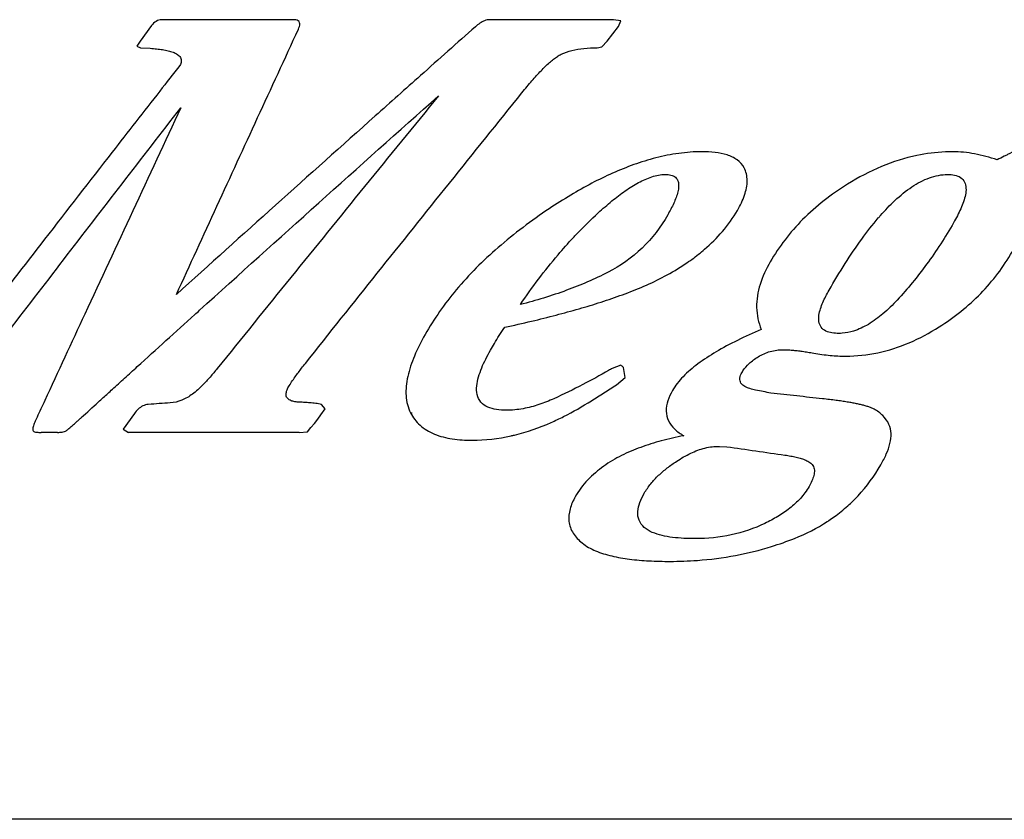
# Model space of a CAD drawing. Header units: millimetres. Extents: x 5506 to 8006, y 2083 to 4083.
# Tile 12 of 22: x 6020 to 6082, y 3062 to 3112. Entities that reach past the tile are written whole.
import ezdxf

# ---------------------------------------------------------------- set-up
doc = ezdxf.new("R2010")
doc.units = ezdxf.units.MM

msp = doc.modelspace()

# ---------------------------------------------------------------- linework, layer by layer
for p, q in [((6037.52121, 3112.21127), (6029.23765, 3112.21127)), ((6057.43549, 3112.21127), (6049.69842, 3112.21127)), ((6057.89298, 3112.14127), (6057.43549, 3112.21127)), ((6028.60787, 3111.84377), (6027.89581, 3110.86377)), ((6057.39048, 3111.32752), (6057.74018, 3111.79127)), ((6057.74018, 3111.79127), (6057.89298, 3112.14127)), ((6057.04086, 3110.86377), (6057.39048, 3111.32752)), ((6027.89581, 3110.86377), (6027.67518, 3110.54877)), ((6027.67518, 3110.54877), (6027.9147, 3110.46127)), ((6027.9147, 3110.46127), (6028.51738, 3110.42627)), ((6056.40774, 3110.46127), (6056.71724, 3110.51377)), ((6056.71724, 3110.51377), (6057.04086, 3110.86377)), ((6078.66189, 3099.54127), (6078.68724, 3099.54127)), ((6057.89668, 3090.65127), (6057.35737, 3090.44127)), ((6058.15745, 3089.88127), (6058.06563, 3090.51127)), ((6057.61836, 3089.42627), (6058.15745, 3089.88127)), ((6039.44659, 3087.92127), (6039.20518, 3088.20127)), ((6027.53316, 3087.62377), (6026.82195, 3086.64377)), ((6039.17855, 3087.55377), (6039.44659, 3087.92127)), ((6044.76744, 3087.67627), (6044.86493, 3087.67627)), ((6038.54968, 3086.74877), (6038.76621, 3087.01127)), ((6038.76621, 3087.01127), (6038.97236, 3087.28252)), ((6038.97236, 3087.28252), (6039.17855, 3087.55377)), ((6022.74, 3086.45127), (6021.71527, 3086.45127)), ((6026.82195, 3086.64377), (6027.16963, 3086.45127)), ((6037.80784, 3086.45127), (6027.16963, 3086.45127)), ((6037.80784, 3086.45127), (6038.3332, 3086.48627)), ((6038.3332, 3086.48627), (6038.54968, 3086.74877)), ((6064.04609, 3085.57627), (6064.50391, 3085.55877)), ((6337.329, 3062.30127), (5843.83101, 3062.30127))]:
    msp.add_line(p, q)
for points, knots in [([(6029.23765, 3112.21127), (6029.1137, 3112.21127), (6028.85835, 3112.13469), (6028.68228, 3111.94613), (6028.60787, 3111.84377)], [0, 0, 0, 0, 0.371829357, 0.75149379, 0.75149379, 0.75149379, 0.75149379]), ([(6037.7692, 3111.61627), (6037.79273, 3111.66949), (6037.83317, 3111.77601), (6037.8661, 3111.93851), (6037.83482, 3112.10621), (6037.68909, 3112.20304), (6037.5787, 3112.21127), (6037.52121, 3112.21127)], [0, 0, 0, 0, 0.174597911, 0.340143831, 0.496574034, 0.650903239, 0.823386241, 0.823386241, 0.823386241, 0.823386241]), ([(6049.69842, 3112.21127), (6049.59246, 3112.21127), (6049.37731, 3112.15856), (6049.08458, 3111.99491), (6048.90519, 3111.85256), (6048.81653, 3111.77377)], [0, 0, 0, 0, 0.31788542, 0.64624625, 1.00208951, 1.00208951, 1.00208951, 1.00208951]), ([(6030.15456, 3095.06127), (6030.99759, 3096.90113), (6032.68589, 3100.58083), (6035.22422, 3106.09911), (6036.92021, 3109.7772), (6037.7692, 3111.61627)], [0, 0, 0, 0, 6.07142777, 12.14554987, 18.22226405, 18.22226405, 18.22226405, 18.22226405]), ([(6028.51738, 3110.42627), (6028.65163, 3110.41726), (6028.91044, 3110.39561), (6029.28343, 3110.3475), (6029.62725, 3110.28162), (6029.94118, 3110.191), (6030.21488, 3110.06541), (6030.43273, 3109.87364), (6030.48101, 3109.59543), (6030.41096, 3109.43391), (6030.36907, 3109.35877)], [0, 0, 0, 0, 0.4036587, 0.77896118, 1.12762312, 1.45342522, 1.75564186, 2.03084511, 2.28426183, 2.54234723, 2.54234723, 2.54234723, 2.54234723]), ([(6054.17638, 3110.05877), (6054.38787, 3110.15924), (6054.85466, 3110.31601), (6055.33839, 3110.39462), (6055.59149, 3110.42109)], [0, 0, 0, 0, 0.70242878, 1.46586701, 1.46586701, 1.46586701, 1.46586701]), ([(6051.71925, 3107.64377), (6051.82595, 3107.77754), (6052.03296, 3108.03265), (6052.33865, 3108.39461), (6052.62802, 3108.72211), (6052.90393, 3109.01852), (6053.16937, 3109.2865), (6053.42677, 3109.52708), (6053.67762, 3109.73907), (6053.92321, 3109.9193), (6054.09182, 3110.01859), (6054.17638, 3110.05877)], [0, 0, 0, 0, 0.51334164, 0.98554838, 1.42120248, 1.82428457, 2.20025344, 2.5525395, 2.88096209, 3.18490974, 3.46576371, 3.46576371, 3.46576371, 3.46576371]), ([(6045.39526, 3108.7295), (6044.45056, 3107.88782), (6041.4288, 3105.19266), (6036.34453, 3100.64106), (6032.21367, 3096.92144), (6030.15456, 3095.06127)], [0, 0, 0, 0, 3.79576756, 12.14720264, 20.47195318, 20.47195318, 20.47195318, 20.47195318]), ([(6029.11009, 3107.74735), (6028.1182, 3106.47693), (6025.71988, 3103.40024), (6022.04801, 3098.67051), (6019.37276, 3095.20756), (6018.09904, 3093.55469)], [0, 0, 0, 0, 4.83530533, 11.7030643, 17.96317741, 17.96317741, 17.96317741, 17.96317741]), ([(6031.59815, 3094.07548), (6034.07256, 3096.31215), (6039.03899, 3100.78435), (6044.02007, 3105.24021), (6046.51829, 3107.46877)], [0, 0, 0, 0, 10.00642576, 20.04972852, 20.04972852, 20.04972852, 20.04972852]), ([(6046.51829, 3107.46877), (6044.97596, 3105.57817), (6041.89686, 3101.79727), (6037.29261, 3096.12184), (6034.23333, 3092.33488), (6032.7071, 3090.44127)], [0, 0, 0, 0, 7.3197089, 14.62820537, 21.92455253, 21.92455253, 21.92455253, 21.92455253]), ([(6038.20332, 3090.75627), (6039.69796, 3092.63409), (6042.69308, 3096.38946), (6047.19888, 3102.01825), (6050.2109, 3105.76851), (6051.71925, 3107.64377)], [0, 0, 0, 0, 7.20010512, 14.4104889, 21.63028276, 21.63028276, 21.63028276, 21.63028276]), ([(6019.4792, 3092.48877), (6020.68924, 3094.07093), (6023.1148, 3097.23511), (6026.766, 3101.9774), (6029.20836, 3105.1366), (6030.43194, 3106.71627)], [0, 0, 0, 0, 5.97552043, 11.96070115, 17.9550903, 17.9550903, 17.9550903, 17.9550903]), ([(6030.43194, 3106.71627), (6029.42968, 3104.57022), (6027.42835, 3100.27817), (6024.59647, 3094.18471), (6022.76767, 3090.23693), (6021.93492, 3088.43655)], [0, 0, 0, 0, 7.10567165, 14.20712462, 20.15807297, 20.15807297, 20.15807297, 20.15807297]), ([(6083.18528, 3104.3337), (6082.9982, 3104.25036), (6082.6108, 3104.07196), (6082.16, 3103.85332), (6081.89495, 3103.72113), (6081.82834, 3103.68769)], [0, 0, 0, 0, 0.61441193, 1.27940207, 1.50297712, 1.50297712, 1.50297712, 1.50297712]), ([(6062.95828, 3103.96877), (6062.47219, 3103.96877), (6061.50126, 3103.89715), (6060.54812, 3103.70551), (6060.07919, 3103.58586)], [0, 0, 0, 0, 1.45826011, 2.91010544, 2.91010544, 2.91010544, 2.91010544]), ([(6065.58481, 3102.97127), (6065.48265, 3103.16374), (6065.16712, 3103.50916), (6064.51709, 3103.80053), (6063.76644, 3103.94476), (6063.2356, 3103.96877), (6062.95828, 3103.96877)], [0, 0, 0, 0, 0.65371241, 1.34633802, 2.1042985, 2.93625869, 2.93625869, 2.93625869, 2.93625869]), ([(6076.37624, 3103.73892), (6075.621, 3103.58263), (6074.11223, 3103.10367), (6072.71698, 3102.36399), (6072.03892, 3101.93877)], [0, 0, 0, 0, 2.31372684, 4.71482706, 4.71482706, 4.71482706, 4.71482706]), ([(6058.70011, 3103.16235), (6058.25227, 3103.00238), (6057.36404, 3102.64269), (6056.50334, 3102.22229), (6056.07691, 3101.99835)], [0, 0, 0, 0, 1.42665806, 2.87161818, 2.87161818, 2.87161818, 2.87161818]), ([(6065.17125, 3100.31127), (6065.34496, 3100.61504), (6065.63562, 3101.2105), (6065.84372, 3102.1357), (6065.71245, 3102.73081), (6065.58481, 3102.97127)], [0, 0, 0, 0, 1.04981746, 1.97876341, 2.79546491, 2.79546491, 2.79546491, 2.79546491]), ([(6060.66916, 3102.55127), (6060.7855, 3102.55127), (6061.00762, 3102.53382), (6061.31752, 3102.40069), (6061.49353, 3102.11946), (6061.50646, 3101.9065), (6061.50126, 3101.80079)], [0, 0, 0, 0, 0.34900764, 0.66455135, 0.97125578, 1.28876049, 1.28876049, 1.28876049, 1.28876049]), ([(6074.09171, 3099.98367), (6074.38108, 3100.31323), (6074.99608, 3100.95832), (6076.00277, 3101.78679), (6076.76872, 3102.20329), (6077.15514, 3102.34175)], [0, 0, 0, 0, 1.31571122, 2.66858749, 3.90001043, 3.90001043, 3.90001043, 3.90001043]), ([(6078.7275, 3102.50982), (6078.85609, 3102.48232), (6079.10824, 3102.39574), (6079.2913, 3102.19203), (6079.34843, 3102.07786)], [0, 0, 0, 0, 0.394504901, 0.777507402, 0.777507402, 0.777507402, 0.777507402]), ([(6056.48632, 3100.15535), (6056.76311, 3100.40966), (6057.30848, 3100.88769), (6058.14054, 3101.52723), (6058.71044, 3101.88812), (6058.99551, 3102.04198)], [0, 0, 0, 0, 1.12763549, 2.17424642, 3.14607206, 3.14607206, 3.14607206, 3.14607206]), ([(6061.50126, 3101.80079), (6061.49567, 3101.68703), (6061.45565, 3101.45319), (6061.34458, 3101.10568), (6061.19572, 3100.75003), (6061.0184, 3100.38987), (6060.88728, 3100.15092), (6060.81899, 3100.03127)], [0, 0, 0, 0, 0.34170506, 0.70664622, 1.09307589, 1.49719083, 1.9105095, 1.9105095, 1.9105095, 1.9105095]), ([(6072.03892, 3101.93877), (6071.03302, 3101.30795), (6069.19358, 3099.89528), (6067.76647, 3098.0546), (6067.21513, 3097.09127)], [0, 0, 0, 0, 3.56201585, 6.89185683, 6.89185683, 6.89185683, 6.89185683]), ([(6079.34843, 3102.07786), (6079.40668, 3101.96142), (6079.45762, 3101.68687), (6079.40989, 3101.26983), (6079.28772, 3100.84142), (6079.11356, 3100.40775), (6078.90217, 3099.97214), (6078.74433, 3099.68485), (6078.66189, 3099.54127)], [0, 0, 0, 0, 0.39059076, 0.80823935, 1.2539402, 1.72256424, 2.20892113, 2.70562499, 2.70562499, 2.70562499, 2.70562499]), ([(6053.42603, 3100.41169), (6052.31278, 3099.66795), (6050.2444, 3098.11937), (6047.60887, 3095.4921), (6046.23358, 3093.54395), (6045.67665, 3092.55877)], [0, 0, 0, 0, 4.0165009, 7.72742326, 11.12255655, 11.12255655, 11.12255655, 11.12255655]), ([(6062.74639, 3097.56775), (6062.87425, 3097.66873), (6063.4029, 3098.10385), (6064.27929, 3098.96894), (6064.90213, 3099.84065), (6065.17125, 3100.31127)], [0, 0, 0, 0, 0.48880852, 2.05376375, 3.68016759, 3.68016759, 3.68016759, 3.68016759]), ([(6070.88986, 3095.32377), (6071.21313, 3095.88786), (6071.86364, 3096.97309), (6072.88106, 3098.48647), (6073.60136, 3099.41365), (6073.9646, 3099.83718)], [0, 0, 0, 0, 1.95045676, 3.79419851, 5.46808263, 5.46808263, 5.46808263, 5.46808263]), ([(6078.66189, 3099.54127), (6078.14795, 3098.64627), (6077.06667, 3096.96308), (6075.79782, 3095.41475), (6075.13977, 3094.71005)], [0, 0, 0, 0, 3.09618372, 5.98869455, 5.98869455, 5.98869455, 5.98869455]), ([(6051.62118, 3094.43127), (6052.35203, 3095.50594), (6053.41946, 3096.92601), (6054.59678, 3098.25074), (6054.91864, 3098.59621)], [0, 0, 0, 0, 3.89892068, 5.31543617, 5.31543617, 5.31543617, 5.31543617]), ([(6060.62479, 3096.19281), (6061.06616, 3096.4292), (6061.79301, 3096.86044), (6062.47734, 3097.35525), (6062.74639, 3097.56775)], [0, 0, 0, 0, 1.50205263, 2.53058688, 2.53058688, 2.53058688, 2.53058688]), ([(6077.75813, 3093.0356), (6078.69836, 3093.62673), (6080.43907, 3095.00432), (6081.77666, 3096.7801), (6082.31744, 3097.72127)], [0, 0, 0, 0, 3.3318566, 6.58825343, 6.58825343, 6.58825343, 6.58825343]), ([(6067.21513, 3097.09127), (6066.96065, 3096.64661), (6066.53403, 3095.73696), (6066.27621, 3094.26817), (6066.47798, 3093.30677), (6066.65935, 3092.87377)], [0, 0, 0, 0, 1.53699363, 2.98968281, 4.39804216, 4.39804216, 4.39804216, 4.39804216]), ([(6057.09374, 3096.44377), (6056.25661, 3096.01651), (6054.46258, 3095.24718), (6052.59684, 3094.6795), (6051.62118, 3094.43127)], [0, 0, 0, 0, 2.81958577, 5.83982681, 5.83982681, 5.83982681, 5.83982681]), ([(6055.28236, 3094.16636), (6055.74217, 3094.29883), (6056.65556, 3094.5755), (6057.55897, 3094.88364), (6058.00555, 3095.04753)], [0, 0, 0, 0, 1.43554101, 2.86264956, 2.86264956, 2.86264956, 2.86264956]), ([(6070.25597, 3093.37377), (6070.23572, 3093.50496), (6070.24938, 3093.7799), (6070.35015, 3094.17813), (6070.5008, 3094.56931), (6070.68313, 3094.95141), (6070.81905, 3095.2002), (6070.88986, 3095.32377)], [0, 0, 0, 0, 0.39821816, 0.81105357, 1.23043217, 1.65326669, 2.08052583, 2.08052583, 2.08052583, 2.08052583]), ([(6075.13977, 3094.71005), (6074.86057, 3094.41106), (6074.29817, 3093.86074), (6073.66477, 3093.38905), (6073.34163, 3093.19619)], [0, 0, 0, 0, 1.22724834, 2.3561906, 2.3561906, 2.3561906, 2.3561906]), ([(6073.34163, 3093.19619), (6073.05174, 3093.02319), (6072.52444, 3092.7707), (6071.9521, 3092.6549), (6071.71219, 3092.63676)], [0, 0, 0, 0, 1.01276794, 1.7345548, 1.7345548, 1.7345548, 1.7345548]), ([(6045.67665, 3092.55877), (6045.43103, 3092.12427), (6045.00026, 3091.27605), (6044.56066, 3089.99436), (6044.41792, 3088.77253), (6044.60302, 3088.00347), (6044.76744, 3087.67627)], [0, 0, 0, 0, 1.49733561, 2.84708723, 4.046465, 5.14504972, 5.14504972, 5.14504972, 5.14504972]), ([(6049.75521, 3091.57877), (6049.83598, 3091.72122), (6050.01357, 3092.02755), (6050.30833, 3092.50757), (6050.52819, 3092.84121), (6050.64643, 3093.01377)], [0, 0, 0, 0, 0.49128999, 1.06215576, 1.68968937, 1.68968937, 1.68968937, 1.68968937]), ([(6071.50289, 3092.62877), (6071.3587, 3092.62877), (6071.08366, 3092.6453), (6070.81347, 3092.71748), (6070.69617, 3092.77525)], [0, 0, 0, 0, 0.432574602, 0.824833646, 0.824833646, 0.824833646, 0.824833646]), ([(6071.94134, 3091.21127), (6072.6101, 3091.21127), (6073.96702, 3091.35763), (6075.93335, 3092.00071), (6077.16197, 3092.66079), (6077.75813, 3093.0356)], [0, 0, 0, 0, 2.00627862, 4.05761407, 6.17020005, 6.17020005, 6.17020005, 6.17020005]), ([(6050.74109, 3087.83377), (6050.53693, 3087.83377), (6050.1471, 3087.85622), (6049.59325, 3087.9942), (6049.12733, 3088.30173), (6048.88889, 3088.80774), (6048.88234, 3089.36543), (6049.00224, 3089.92633), (6049.20384, 3090.48543), (6049.45902, 3091.03787), (6049.65323, 3091.3989), (6049.75521, 3091.57877)], [0, 0, 0, 0, 0.61248069, 1.1663169, 1.69900745, 2.22635496, 2.77008072, 3.34549634, 3.94051146, 4.54943462, 5.16972185, 5.16972185, 5.16972185, 5.16972185]), ([(6063.8355, 3091.47584), (6063.44455, 3091.24423), (6062.72179, 3090.77456), (6061.78263, 3089.98306), (6061.29236, 3089.37583), (6061.11138, 3089.05877)], [0, 0, 0, 0, 1.36322826, 2.57980766, 3.67504678, 3.67504678, 3.67504678, 3.67504678]), ([(6068.03041, 3091.61377), (6068.12114, 3091.61377), (6068.30797, 3091.6081), (6068.59626, 3091.58721), (6068.90202, 3091.55512), (6069.11156, 3091.52764), (6069.21961, 3091.51233)], [0, 0, 0, 0, 0.27218885, 0.56045373, 0.86696631, 1.19438002, 1.19438002, 1.19438002, 1.19438002]), ([(6069.21961, 3091.51233), (6069.33523, 3091.49595), (6069.57434, 3091.45936), (6069.81273, 3091.41841), (6069.93586, 3091.39629)], [0, 0, 0, 0, 0.350312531, 0.725617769, 0.725617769, 0.725617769, 0.725617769]), ([(6069.93586, 3091.39629), (6070.27485, 3091.3354), (6070.77502, 3091.2667), (6071.27793, 3091.23124), (6071.43736, 3091.22354)], [0, 0, 0, 0, 1.03324133, 1.51209597, 1.51209597, 1.51209597, 1.51209597]), ([(6037.34686, 3089.60637), (6037.41659, 3089.71083), (6037.55511, 3089.90885), (6037.76503, 3090.19284), (6037.97929, 3090.47272), (6038.12553, 3090.65853), (6038.20332, 3090.75627)], [0, 0, 0, 0, 0.37678172, 0.72480466, 1.05941362, 1.43415434, 1.43415434, 1.43415434, 1.43415434]), ([(6058.06563, 3090.51127), (6058.03747, 3090.5346), (6057.98115, 3090.58126), (6057.92484, 3090.62793), (6057.89668, 3090.65127)], [0, 0, 0, 0, 0.109710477, 0.219417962, 0.219417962, 0.219417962, 0.219417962]), ([(6065.51621, 3090.29409), (6065.62441, 3090.4587), (6065.91122, 3090.79136), (6066.26613, 3091.04812), (6066.46932, 3091.17103)], [0, 0, 0, 0, 0.59096931, 1.30339878, 1.30339878, 1.30339878, 1.30339878]), ([(6032.7071, 3090.44127), (6032.56174, 3090.25877), (6032.2608, 3089.90269), (6031.94342, 3089.56136), (6031.78199, 3089.39383)], [0, 0, 0, 0, 0.69992877, 1.39786671, 1.39786671, 1.39786671, 1.39786671]), ([(6065.95187, 3089.18203), (6065.84308, 3089.2163), (6065.63635, 3089.29727), (6065.35909, 3089.50459), (6065.28617, 3089.86222), (6065.38595, 3090.07485), (6065.44538, 3090.17877)], [0, 0, 0, 0, 0.34217473, 0.66868429, 0.98741034, 1.34654236, 1.34654236, 1.34654236, 1.34654236]), ([(6056.05599, 3088.42877), (6056.31631, 3088.59504), (6056.83707, 3088.92759), (6057.35789, 3089.26004), (6057.61836, 3089.42627)], [0, 0, 0, 0, 0.92668128, 1.85365291, 1.85365291, 1.85365291, 1.85365291]), ([(6031.78199, 3089.39383), (6031.5903, 3089.19487), (6031.19196, 3088.83318), (6030.51549, 3088.42965), (6030.01554, 3088.3044), (6029.77053, 3088.28877)], [0, 0, 0, 0, 0.82882399, 1.60576695, 2.3422879, 2.3422879, 2.3422879, 2.3422879]), ([(6037.10232, 3088.55906), (6037.0482, 3088.6174), (6036.97192, 3088.78126), (6037.02607, 3089.04424), (6037.10298, 3089.20591), (6037.14808, 3089.28627)], [0, 0, 0, 0, 0.23874758, 0.500130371, 0.776580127, 0.776580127, 0.776580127, 0.776580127]), ([(6061.11138, 3089.05877), (6060.99751, 3088.85926), (6060.80465, 3088.4525), (6060.67865, 3087.79494), (6060.82488, 3087.14431), (6061.24474, 3086.61299), (6061.62003, 3086.35607), (6061.82339, 3086.24127)], [0, 0, 0, 0, 0.68915573, 1.34191441, 1.97177168, 2.62301185, 3.32358814, 3.32358814, 3.32358814, 3.32358814]), ([(6067.25851, 3088.90127), (6067.09993, 3088.93335), (6066.78282, 3088.99751), (6066.46571, 3089.06168), (6066.30717, 3089.09377)], [0, 0, 0, 0, 0.485353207, 0.970618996, 0.970618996, 0.970618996, 0.970618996]), ([(6070.47936, 3088.55127), (6069.94239, 3088.60958), (6068.86877, 3088.72622), (6067.79516, 3088.84292), (6067.25851, 3088.90127)], [0, 0, 0, 0, 1.62036981, 3.23981372, 3.23981372, 3.23981372, 3.23981372]), ([(6028.40042, 3088.20127), (6028.28337, 3088.18858), (6028.05195, 3088.11868), (6027.76024, 3087.90538), (6027.60429, 3087.72197), (6027.53316, 3087.62377)], [0, 0, 0, 0, 0.35321242, 0.70669569, 1.07046854, 1.07046854, 1.07046854, 1.07046854]), ([(6029.77053, 3088.28877), (6029.5421, 3088.27419), (6029.08539, 3088.24503), (6028.62869, 3088.21585), (6028.40042, 3088.20127)], [0, 0, 0, 0, 0.68670318, 1.37290217, 1.37290217, 1.37290217, 1.37290217]), ([(6037.82578, 3088.33841), (6037.73459, 3088.34278), (6037.5592, 3088.35851), (6037.38679, 3088.39999), (6037.3079, 3088.43045)], [0, 0, 0, 0, 0.273880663, 0.527591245, 0.527591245, 0.527591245, 0.527591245]), ([(6039.20518, 3088.20127), (6039.08758, 3088.2263), (6038.84631, 3088.26068), (6038.49995, 3088.2956), (6038.27258, 3088.31238), (6038.16794, 3088.31919)], [0, 0, 0, 0, 0.36070317, 0.72992642, 1.04452513, 1.04452513, 1.04452513, 1.04452513]), ([(6053.72067, 3088.55494), (6053.41464, 3088.41573), (6052.78364, 3088.16366), (6051.78581, 3087.90102), (6051.09194, 3087.83377), (6050.74109, 3087.83377)], [0, 0, 0, 0, 1.00861764, 2.03391567, 3.08647498, 3.08647498, 3.08647498, 3.08647498]), ([(6072.59968, 3088.2418), (6072.5095, 3088.26037), (6072.31978, 3088.29699), (6072.01746, 3088.34914), (6071.68243, 3088.40097), (6071.3125, 3088.45246), (6070.90794, 3088.50329), (6070.62631, 3088.53531), (6070.47936, 3088.55127)], [0, 0, 0, 0, 0.27619757, 0.57961176, 0.92031108, 1.29320436, 1.70006278, 2.14350888, 2.14350888, 2.14350888, 2.14350888]), ([(6073.70254, 3087.9009), (6073.64389, 3087.9331), (6073.51623, 3087.99088), (6073.31115, 3088.06358), (6073.08777, 3088.12889), (6072.84888, 3088.18852), (6072.68429, 3088.22439), (6072.59968, 3088.2418)], [0, 0, 0, 0, 0.20073595, 0.41921786, 0.65246387, 0.89861355, 1.15776028, 1.15776028, 1.15776028, 1.15776028]), ([(6044.76744, 3087.67627), (6044.9137, 3087.38519), (6045.33401, 3086.83084), (6046.26833, 3086.28395), (6047.39525, 3086.00759), (6048.19729, 3085.96127), (6048.61231, 3085.96127)], [0, 0, 0, 0, 0.97728829, 2.02773553, 3.18356046, 4.42862304, 4.42862304, 4.42862304, 4.42862304]), ([(6074.6279, 3086.95419), (6074.53515, 3087.15504), (6074.2712, 3087.52976), (6073.9006, 3087.79215), (6073.70254, 3087.9009)], [0, 0, 0, 0, 0.66369126, 1.34153153, 1.34153153, 1.34153153, 1.34153153]), ([(6021.45388, 3087.39627), (6021.42774, 3087.34296), (6021.37809, 3087.23912), (6021.31041, 3087.08629), (6021.25191, 3086.94083), (6021.20756, 3086.80092), (6021.17173, 3086.66689), (6021.19001, 3086.57697), (6021.20651, 3086.53877)], [0, 0, 0, 0, 0.178130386, 0.345186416, 0.501576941, 0.647665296, 0.786919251, 0.911767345, 0.911767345, 0.911767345, 0.911767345]), ([(6023.36341, 3086.61749), (6023.39173, 3086.64139), (6023.4517, 3086.69069), (6023.54266, 3086.77024), (6023.6395, 3086.85553), (6023.74146, 3086.94651), (6023.84958, 3087.04363), (6023.92382, 3087.11069), (6023.96229, 3087.14551)], [0, 0, 0, 0, 0.111188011, 0.232870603, 0.362482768, 0.498314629, 0.642828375, 0.798472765, 0.798472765, 0.798472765, 0.798472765]), ([(6074.11732, 3084.42127), (6074.24447, 3084.64292), (6074.46969, 3085.0777), (6074.70605, 3085.73783), (6074.79357, 3086.3738), (6074.70854, 3086.77958), (6074.6279, 3086.95419)], [0, 0, 0, 0, 0.76658553, 1.46570027, 2.09459967, 2.67159012, 2.67159012, 2.67159012, 2.67159012]), ([(6021.20651, 3086.53877), (6021.23398, 3086.5117), (6021.30569, 3086.46579), (6021.43496, 3086.45978), (6021.57137, 3086.45139), (6021.66647, 3086.45127), (6021.71527, 3086.45127)], [0, 0, 0, 0, 0.115690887, 0.243065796, 0.381337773, 0.527726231, 0.527726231, 0.527726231, 0.527726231]), ([(6048.61231, 3085.96127), (6049.42608, 3085.96127), (6050.3181, 3086.06813), (6051.18244, 3086.27025), (6051.25443, 3086.28777)], [0, 0, 0, 0, 2.44133345, 2.66359748, 2.66359748, 2.66359748, 2.66359748]), ([(6061.38019, 3084.65342), (6061.65999, 3084.83709), (6062.22465, 3085.16578), (6062.83819, 3085.40081), (6063.14593, 3085.47682)], [0, 0, 0, 0, 1.00409631, 1.95504887, 1.95504887, 1.95504887, 1.95504887]), ([(6064.50391, 3085.55877), (6065.10912, 3085.47123), (6066.31999, 3085.29617), (6067.53088, 3085.12124), (6068.13655, 3085.03377)], [0, 0, 0, 0, 1.8345365, 3.67038593, 3.67038593, 3.67038593, 3.67038593]), ([(6057.94166, 3085.00676), (6057.55334, 3084.81222), (6056.79819, 3084.37014), (6055.79377, 3083.51688), (6055.2633, 3082.80759), (6055.04636, 3082.42627)], [0, 0, 0, 0, 1.3029738, 2.61358672, 3.92972536, 3.92972536, 3.92972536, 3.92972536]), ([(6059.35591, 3082.65377), (6059.47531, 3082.86314), (6059.75122, 3083.25854), (6060.24237, 3083.78086), (6060.78855, 3084.24497), (6061.1784, 3084.52096), (6061.38019, 3084.65342)], [0, 0, 0, 0, 0.72308305, 1.43858726, 2.145701, 2.86985296, 2.86985296, 2.86985296, 2.86985296]), ([(6068.13655, 3085.03377), (6068.25813, 3085.01643), (6068.49379, 3084.97911), (6068.83416, 3084.91052), (6069.15083, 3084.82773), (6069.44165, 3084.72456), (6069.69652, 3084.59339), (6069.83617, 3084.46574), (6069.88179, 3084.3919)], [0, 0, 0, 0, 0.36844067, 0.71561795, 1.04118664, 1.34983213, 1.63904124, 1.8994239, 1.8994239, 1.8994239, 1.8994239]), ([(6069.88179, 3084.3919), (6069.9371, 3084.30239), (6069.99467, 3084.08304), (6069.94381, 3083.7472), (6069.81881, 3083.40803), (6069.70317, 3083.18633), (6069.63869, 3083.07377)], [0, 0, 0, 0, 0.31566417, 0.64753754, 1.00700873, 1.39617265, 1.39617265, 1.39617265, 1.39617265]), ([(6072.06353, 3081.87052), (6072.2855, 3082.0698), (6073.06784, 3082.83638), (6073.7212, 3083.73071), (6074.11732, 3084.42127)], [0, 0, 0, 0, 0.89491261, 3.28323413, 3.28323413, 3.28323413, 3.28323413]), ([(6059.35742, 3080.51678), (6059.21913, 3080.63843), (6058.98257, 3080.94418), (6058.91844, 3081.52431), (6059.06991, 3082.10196), (6059.25023, 3082.46846), (6059.35591, 3082.65377)], [0, 0, 0, 0, 0.55256006, 1.10538569, 1.68532771, 2.32529219, 2.32529219, 2.32529219, 2.32529219]), ([(6069.63869, 3083.07377), (6069.4866, 3082.80826), (6069.12084, 3082.31502), (6068.67002, 3081.90207), (6068.43283, 3081.7143)], [0, 0, 0, 0, 0.91793745, 1.82548327, 1.82548327, 1.82548327, 1.82548327]), ([(6055.04636, 3082.42627), (6054.91134, 3082.18894), (6054.68798, 3081.6998), (6054.59462, 3080.89173), (6054.87939, 3080.11716), (6055.26243, 3079.72404), (6055.47836, 3079.54929)], [0, 0, 0, 0, 0.81912462, 1.59754163, 2.37483481, 3.20818695, 3.20818695, 3.20818695, 3.20818695]), ([(6070.77946, 3080.88704), (6070.81188, 3080.90812), (6070.9629, 3081.0075), (6071.11138, 3081.11075), (6071.22639, 3081.19424)], [0, 0, 0, 0, 0.115999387, 0.542351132, 0.542351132, 0.542351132, 0.542351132]), ([(6061.12771, 3079.89695), (6060.9046, 3079.92497), (6060.47336, 3079.99737), (6060.05346, 3080.12664), (6059.85917, 3080.21096)], [0, 0, 0, 0, 0.67457427, 1.30997498, 1.30997498, 1.30997498, 1.30997498]), ([(6066.87936, 3080.76758), (6066.21397, 3080.45015), (6064.79168, 3079.96513), (6063.29881, 3079.81877), (6062.5489, 3079.81877)], [0, 0, 0, 0, 2.21169389, 4.46142955, 4.46142955, 4.46142955, 4.46142955]), ([(6062.5489, 3079.81877), (6062.30823, 3079.81877), (6061.83348, 3079.82909), (6061.35988, 3079.86779), (6061.12771, 3079.89695)], [0, 0, 0, 0, 0.72201812, 1.42401953, 1.42401953, 1.42401953, 1.42401953]), ([(6055.47836, 3079.54929), (6055.73031, 3079.3454), (6056.33371, 3079.01777), (6057.34388, 3078.71332), (6058.46429, 3078.52256), (6059.68048, 3078.42032), (6060.52377, 3078.40127), (6060.96076, 3078.40127)], [0, 0, 0, 0, 0.97234268, 2.0273885, 3.15709691, 4.37521182, 5.68619093, 5.68619093, 5.68619093, 5.68619093])]:
    msp.add_open_spline(points, degree=3, knots=knots)
for points in [[(6048.81653, 3111.77377), (6047.67548, 3110.75971), (6046.53504, 3109.74498), (6045.39526, 3108.7295)], [(6055.59149, 3110.42109), (6055.86242, 3110.44943), (6056.13532, 3110.46127), (6056.40774, 3110.46127)], [(6030.36907, 3109.35877), (6029.94924, 3108.82176), (6029.52957, 3108.28462), (6029.11009, 3107.74735)], [(6060.07919, 3103.58586), (6059.61324, 3103.46697), (6059.15297, 3103.32412), (6058.70011, 3103.16235)], [(6078.14823, 3103.95909), (6077.55356, 3103.93389), (6076.9591, 3103.85953), (6076.37624, 3103.73892)], [(6078.60392, 3103.96877), (6078.45199, 3103.96877), (6078.30003, 3103.96552), (6078.14823, 3103.95909)], [(6079.96956, 3103.83891), (6079.5199, 3103.922), (6079.06118, 3103.96877), (6078.60392, 3103.96877)], [(6081.3835, 3103.46127), (6080.92209, 3103.61964), (6080.44927, 3103.75026), (6079.96956, 3103.83891)], [(6081.82834, 3103.68769), (6081.67964, 3103.61304), (6081.53138, 3103.53753), (6081.3835, 3103.46127)], [(6058.99551, 3102.04198), (6059.26192, 3102.18577), (6059.53957, 3102.31289), (6059.82776, 3102.40559)], [(6059.82776, 3102.40559), (6060.09873, 3102.49274), (6060.38452, 3102.55127), (6060.66916, 3102.55127)], [(6077.15514, 3102.34175), (6077.51765, 3102.47164), (6077.90615, 3102.55127), (6078.29123, 3102.55127)], [(6078.29123, 3102.55127), (6078.43731, 3102.55127), (6078.58465, 3102.54037), (6078.7275, 3102.50982)], [(6056.07691, 3101.99835), (6055.63461, 3101.76607), (6055.19921, 3101.5203), (6054.77052, 3101.26375)], [(6054.77052, 3101.26375), (6054.31525, 3100.99128), (6053.86721, 3100.70644), (6053.42603, 3100.41169)], [(6055.1464, 3098.83799), (6055.57843, 3099.2915), (6056.0251, 3099.73157), (6056.48632, 3100.15535)], [(6060.81899, 3100.03127), (6060.38675, 3099.27388), (6059.85037, 3098.56417), (6059.22343, 3097.95802)], [(6073.9646, 3099.83718), (6074.00669, 3099.88625), (6074.04905, 3099.93509), (6074.09171, 3099.98367)], [(6054.91864, 3098.59621), (6054.99411, 3098.67723), (6055.07003, 3098.75782), (6055.1464, 3098.83799)], [(6059.22343, 3097.95802), (6058.59722, 3097.35256), (6057.86959, 3096.83974), (6057.09374, 3096.44377)], [(6059.33396, 3095.57499), (6059.77194, 3095.76401), (6060.20429, 3095.96759), (6060.62479, 3096.19281)], [(6058.00555, 3095.04753), (6058.45282, 3095.21166), (6058.89653, 3095.38621), (6059.33396, 3095.57499)], [(6027.71278, 3090.55621), (6028.90634, 3091.63957), (6030.10097, 3092.72177), (6031.2966, 3093.80286)], [(6031.2966, 3093.80286), (6031.39711, 3093.89374), (6031.49763, 3093.98461), (6031.59815, 3094.07548)], [(6052.32589, 3093.39485), (6052.83674, 3093.51624), (6053.34644, 3093.64266), (6053.85451, 3093.7752)], [(6053.85451, 3093.7752), (6054.33202, 3093.89976), (6054.80817, 3094.02974), (6055.28236, 3094.16636)], [(6050.64643, 3093.01377), (6051.20743, 3093.13545), (6051.76739, 3093.26215), (6052.32589, 3093.39485)], [(6070.39694, 3093.0163), (6070.32101, 3093.11945), (6070.27551, 3093.24718), (6070.25597, 3093.37377)], [(6066.65935, 3092.87377), (6066.1564, 3092.6603), (6065.6582, 3092.43492), (6065.16815, 3092.1933)], [(6070.69617, 3092.77525), (6070.58127, 3092.83184), (6070.47288, 3092.91316), (6070.39694, 3093.0163)], [(6071.71219, 3092.63676), (6071.64257, 3092.63149), (6071.57271, 3092.62877), (6071.50289, 3092.62877)], [(6065.16815, 3092.1933), (6064.71566, 3091.97021), (6064.26956, 3091.73297), (6063.8355, 3091.47584)], [(6066.46932, 3091.17103), (6066.7025, 3091.31207), (6066.95582, 3091.42488), (6067.2178, 3091.49992)], [(6067.2178, 3091.49992), (6067.48074, 3091.57523), (6067.7569, 3091.61377), (6068.03041, 3091.61377)], [(6071.43736, 3091.22354), (6071.60521, 3091.21544), (6071.77329, 3091.21127), (6071.94134, 3091.21127)], [(6026.91813, 3089.8346), (6027.18296, 3090.0752), (6027.44784, 3090.31573), (6027.71278, 3090.55621)], [(6057.13336, 3090.31455), (6056.59725, 3090.01258), (6056.05699, 3089.71776), (6055.51142, 3089.43324)], [(6057.35737, 3090.44127), (6057.28278, 3090.39889), (6057.20811, 3090.35665), (6057.13336, 3090.31455)], [(6065.44538, 3090.17877), (6065.46777, 3090.21793), (6065.49143, 3090.25639), (6065.51621, 3090.29409)], [(6026.15567, 3089.14163), (6026.40977, 3089.37267), (6026.66392, 3089.60367), (6026.91813, 3089.8346)], [(6037.14808, 3089.28627), (6037.20956, 3089.39579), (6037.27712, 3089.50191), (6037.34686, 3089.60637)], [(6055.51142, 3089.43324), (6054.92192, 3089.12582), (6054.32584, 3088.83024), (6053.72067, 3088.55494)], [(6025.59255, 3088.62945), (6025.78023, 3088.8002), (6025.96793, 3088.97093), (6026.15567, 3089.14163)], [(6066.30717, 3089.09377), (6066.18738, 3089.11709), (6066.06826, 3089.14535), (6065.95187, 3089.18203)], [(6021.93492, 3088.43655), (6021.77453, 3088.08981), (6021.61419, 3087.74305), (6021.45388, 3087.39627)], [(6024.21903, 3087.37877), (6024.57223, 3087.70063), (6024.92552, 3088.02239), (6025.27891, 3088.34404)], [(6025.27891, 3088.34404), (6025.38345, 3088.43918), (6025.488, 3088.53432), (6025.59255, 3088.62945)], [(6037.3079, 3088.43045), (6037.23249, 3088.45956), (6037.1573, 3088.4998), (6037.10232, 3088.55906)], [(6038.16794, 3088.31919), (6038.05395, 3088.32661), (6037.93988, 3088.33295), (6037.82578, 3088.33841)], [(6054.32214, 3087.43841), (6054.9169, 3087.73719), (6055.49506, 3088.07048), (6056.05599, 3088.42877)], [(6023.96229, 3087.14551), (6024.00367, 3087.18296), (6024.045, 3087.22046), (6024.08631, 3087.25799)], [(6024.08631, 3087.25799), (6024.13058, 3087.29821), (6024.17482, 3087.33848), (6024.21903, 3087.37877)], [(6051.25443, 3086.28777), (6052.03864, 3086.47867), (6052.80607, 3086.74804), (6053.54507, 3087.07254)], [(6053.54507, 3087.07254), (6053.80721, 3087.18765), (6054.06631, 3087.30989), (6054.32214, 3087.43841)], [(6022.74, 3086.45127), (6022.83676, 3086.45127), (6022.93418, 3086.45634), (6023.02945, 3086.47325)], [(6023.02945, 3086.47325), (6023.11631, 3086.48867), (6023.20317, 3086.51425), (6023.28074, 3086.55627)], [(6023.28074, 3086.55627), (6023.31089, 3086.5726), (6023.33721, 3086.59536), (6023.36341, 3086.61749)], [(6060.42102, 3085.92167), (6059.98696, 3085.80541), (6059.5568, 3085.67234), (6059.13478, 3085.51798)], [(6061.82339, 3086.24127), (6061.35255, 3086.15087), (6060.88414, 3086.04571), (6060.42102, 3085.92167)], [(6059.13478, 3085.51798), (6058.72843, 3085.36936), (6058.3285, 3085.20057), (6057.94166, 3085.00676)], [(6063.14593, 3085.47682), (6063.439, 3085.5492), (6063.74443, 3085.5878), (6064.04609, 3085.57627)], [(6068.43283, 3081.7143), (6068.19832, 3081.52865), (6067.95019, 3081.35951), (6067.69427, 3081.20472)], [(6071.22639, 3081.19424), (6071.5167, 3081.40496), (6071.7966, 3081.63087), (6072.06353, 3081.87052)], [(6067.69427, 3081.20472), (6067.43051, 3081.04518), (6067.15758, 3080.90031), (6066.87936, 3080.76758)], [(6068.73752, 3079.83627), (6069.44851, 3080.1199), (6070.13774, 3080.46972), (6070.77946, 3080.88704)], [(6059.85917, 3080.21096), (6059.67949, 3080.28894), (6059.50449, 3080.38741), (6059.35742, 3080.51678)], [(6067.29719, 3079.32723), (6067.7836, 3079.4779), (6068.26455, 3079.64759), (6068.73752, 3079.83627)], [(6065.05383, 3078.77223), (6065.81094, 3078.91432), (6066.56135, 3079.09931), (6067.29719, 3079.32723)], [(6060.96076, 3078.40127), (6061.53095, 3078.40127), (6062.10154, 3078.42167), (6062.67018, 3078.46365)], [(6062.67018, 3078.46365), (6063.46918, 3078.52264), (6064.26639, 3078.62445), (6065.05383, 3078.77223)]]:
    msp.add_open_spline(points, degree=3)

doc.saveas('drawing.dxf')
